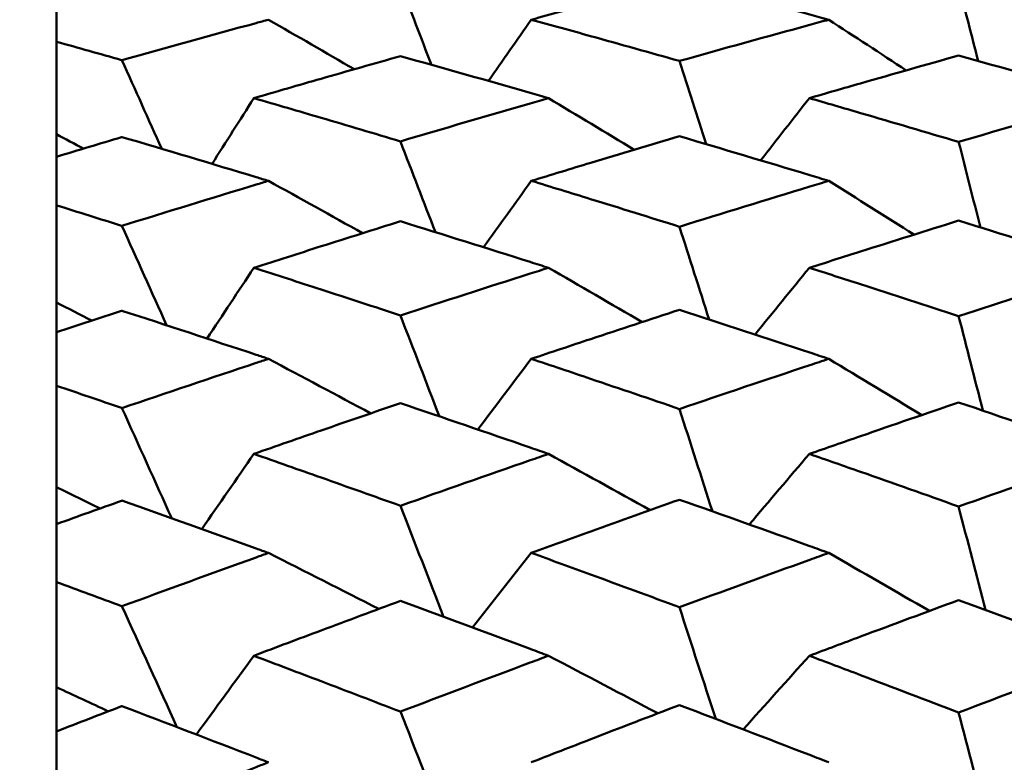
# Model space of a CAD drawing. Header units: millimetres. Extents: x 188 to 1913, y 148 to 2839.
# Tile 163 of 211: x 770 to 774, y 399 to 402. Entities that reach past the tile are written whole.
import ezdxf

# ---------------------------------------------------------------- set-up
doc = ezdxf.new("R2010")
doc.units = ezdxf.units.MM
doc.header["$LTSCALE"] = 10
doc.layers.add('Widoczne (ISO)', color=7, linetype='Continuous', lineweight=50)

msp = doc.modelspace()

# ---------------------------------------------------------------- linework, layer by layer
at = {"layer": 'Widoczne (ISO)'}
for p, q in [((770.3188, 401.9697), (770.3188, 401.796)), ((770.3188, 401.4289), (770.3188, 401.796)), ((770.3188, 401.3399), (770.3188, 401.4289)), ((770.3188, 401.3399), (770.3188, 401.1467)), ((770.3188, 400.7613), (770.3188, 401.1467)), ((770.3188, 400.6431), (770.3188, 400.7613)), ((770.3188, 400.6431), (770.3188, 400.4311)), ((770.3188, 400.0289), (770.3188, 400.4311)), ((770.3188, 399.882), (770.3188, 400.0289)), ((770.3188, 399.882), (770.3188, 399.6521)), ((770.3188, 399.2347), (770.3188, 399.6521)), ((770.3188, 399.0596), (770.3188, 399.2347)), ((770.3188, 399.0596), (770.3188, 398.8127))]:
    msp.add_line(p, q, dxfattribs=at)
msp.add_circle((807.3512, 384.3574), 50, dxfattribs=at)
for points in [[(771.8057, 401.7044), (771.7647, 401.8111), (771.7237, 401.9177), (771.6827, 402.0243)], [(773.9738, 401.7198), (773.9481, 401.8205), (773.9224, 401.9213), (773.8967, 402.022)], [(771.1591, 401.8835), (771.2728, 401.8182), (771.3864, 401.7527), (771.4999, 401.687)], [(772.2018, 401.8835), (772.1453, 401.8025), (772.0889, 401.7214), (772.0325, 401.6403)], [(773.3816, 401.8835), (773.484, 401.8167), (773.5863, 401.7496), (773.6886, 401.6825)], [(770.7359, 401.3711), (770.6833, 401.4883), (770.6307, 401.6055), (770.5781, 401.7228)], [(772.8946, 401.3899), (772.8595, 401.4998), (772.8244, 401.6098), (772.7893, 401.7198)], [(771.1014, 401.5723), (771.0461, 401.4853), (770.9908, 401.3984), (770.9355, 401.3114)], [(772.2701, 401.5723), (772.3835, 401.5041), (772.4966, 401.4359), (772.6097, 401.3674)], [(773.3046, 401.5723), (773.2401, 401.49), (773.1757, 401.4077), (773.1114, 401.3253)], [(770.3188, 401.4289), (770.3543, 401.4099), (770.3897, 401.391), (770.4252, 401.372)], [(771.8212, 401.0404), (771.7751, 401.1605), (771.7289, 401.2807), (771.6827, 401.4008)], [(773.9832, 401.0592), (773.9544, 401.1723), (773.9255, 401.2853), (773.8967, 401.3983)], [(771.1591, 401.244), (771.2838, 401.175), (771.4084, 401.1057), (771.5327, 401.0363)], [(772.2018, 401.244), (772.1384, 401.1562), (772.075, 401.0685), (772.0117, 400.9807)], [(773.3816, 401.244), (773.4944, 401.173), (773.607, 401.1019), (773.7195, 401.0306)], [(770.7553, 400.671), (770.6962, 400.8025), (770.6372, 400.934), (770.5781, 401.0655)], [(772.9071, 400.694), (772.8678, 400.8167), (772.8285, 400.9394), (772.7893, 401.0622)], [(771.1014, 400.899), (771.0395, 400.8055), (770.9775, 400.7119), (770.9156, 400.6184)], [(772.2701, 400.899), (772.394, 400.8275), (772.5178, 400.7557), (772.6414, 400.6838)], [(773.3046, 400.899), (773.2327, 400.8108), (773.1609, 400.7226), (773.0891, 400.6344)], [(770.3188, 400.7613), (770.3654, 400.7373), (770.412, 400.7134), (770.4586, 400.6894)], [(771.8372, 400.3094), (771.7857, 400.4429), (771.7342, 400.5765), (771.6827, 400.7101)], [(773.9928, 400.3322), (773.9608, 400.4572), (773.9287, 400.5822), (773.8967, 400.7072)], [(771.1591, 400.5377), (771.2946, 400.4659), (771.4299, 400.3938), (771.565, 400.3215)], [(772.2018, 400.5377), (772.1312, 400.4442), (772.0607, 400.3506), (771.9902, 400.257)], [(773.3816, 400.5377), (773.5046, 400.4636), (773.6275, 400.3892), (773.7502, 400.3147)], [(770.7754, 399.9052), (770.7096, 400.0509), (770.6439, 400.1966), (770.5781, 400.3423)], [(772.9199, 399.9327), (772.8763, 400.068), (772.8328, 400.2034), (772.7893, 400.3387)], [(771.1014, 400.1605), (771.0326, 400.0612), (770.9637, 399.9619), (770.895, 399.8625)], [(772.2701, 400.1605), (772.4045, 400.0864), (772.5387, 400.012), (772.6727, 399.9374)], [(773.3046, 400.1605), (773.225, 400.0673), (773.1455, 399.974), (773.0662, 399.8807)], [(770.3188, 400.0289), (770.3764, 400.0007), (770.4339, 399.9724), (770.4914, 399.9441)], [(771.8537, 399.5143), (771.7967, 399.6611), (771.7398, 399.8079), (771.6827, 399.9548)], [(774.0026, 399.5415), (773.9673, 399.6782), (773.932, 399.815), (773.8967, 399.9517)], [(771.1591, 399.7677), (771.3053, 399.6938), (771.4513, 399.6197), (771.597, 399.5454)], [(772.2018, 399.7677), (772.1238, 399.6692), (772.0458, 399.5707), (771.9679, 399.4721)], [(773.3816, 399.7677), (773.5149, 399.6912), (773.6479, 399.6145), (773.7808, 399.5375)], [(770.7964, 399.0765), (770.7237, 399.2363), (770.6509, 399.3962), (770.5781, 399.556)], [(772.9332, 399.1091), (772.8852, 399.2568), (772.8372, 399.4044), (772.7893, 399.5521)], [(771.1014, 399.3596), (771.0253, 399.2555), (770.9493, 399.1513), (770.8733, 399.047)], [(772.2701, 399.3596), (772.415, 399.2838), (772.5597, 399.2076), (772.7041, 399.1313)], [(773.3046, 399.3596), (773.217, 399.2623), (773.1296, 399.1649), (773.0423, 399.0674)], [(770.3188, 399.2347), (770.3872, 399.2029), (770.4556, 399.171), (770.5239, 399.139)], [(771.8711, 398.6582), (771.8083, 398.8181), (771.7455, 398.978), (771.6827, 399.1379)], [(774.0129, 398.6901), (773.9742, 398.8383), (773.9354, 398.9865), (773.8967, 399.1346)]]:
    msp.add_open_spline(points, degree=3, dxfattribs=at)
for points, knots in [([(772.7893, 402.0424), (772.6719, 402.0112), (772.5546, 401.9796), (772.3587, 401.9265), (772.2803, 401.9051), (772.2018, 401.8835)], [0.02104899, 0.02104899, 0.02104899, 0.02104899, 0.0615671, 0.0615671, 0.08866561, 0.08866561, 0.08866561, 0.08866561]), ([(773.3816, 401.8835), (773.3564, 401.8904), (773.3312, 401.8972), (773.1338, 401.9508), (772.9615, 401.9969), (772.7893, 402.0424)], [0.07597559, 0.07597559, 0.07597559, 0.07597559, 0.08464777, 0.08464777, 0.14401425, 0.14401425, 0.14401425, 0.14401425]), ([(770.5781, 401.7228), (770.7554, 401.7726), (770.9327, 401.8217), (771.1264, 401.8746), (771.1428, 401.8791), (771.1591, 401.8835)], [0.0297954, 0.0297954, 0.0297954, 0.0297954, 0.09092493, 0.09092493, 0.09655955, 0.09655955, 0.09655955, 0.09655955]), ([(772.2018, 401.8835), (772.2803, 401.862), (772.3587, 401.8403), (772.5545, 401.7859), (772.6719, 401.753), (772.7893, 401.7198)], [0.03448054, 0.03448054, 0.03448054, 0.03448054, 0.06157222, 0.06157222, 0.10209717, 0.10209717, 0.10209717, 0.10209717]), ([(772.7893, 401.7198), (772.9615, 401.7681), (773.1337, 401.8158), (773.3311, 401.8698), (773.3563, 401.8767), (773.3816, 401.8835)], [0.02530969, 0.02530969, 0.02530969, 0.02530969, 0.08465152, 0.08465152, 0.09334823, 0.09334823, 0.09334823, 0.09334823]), ([(770.3188, 401.796), (770.4047, 401.7719), (770.4906, 401.7476), (770.577, 401.7231), (770.5776, 401.7229), (770.5781, 401.7228)], [0, 0, 0, 0, 0.02969567, 0.02969567, 0.02988021, 0.02988021, 0.02988021, 0.02988021]), ([(771.6827, 401.7389), (771.5779, 401.7093), (771.473, 401.6795), (771.2793, 401.6238), (771.1903, 401.5981), (771.1014, 401.5723)], [0.02528165, 0.02528165, 0.02528165, 0.02528165, 0.06150593, 0.06150593, 0.09223152, 0.09223152, 0.09223152, 0.09223152]), ([(772.2701, 401.5723), (772.246, 401.5792), (772.2218, 401.5862), (772.026, 401.6423), (771.8544, 401.6909), (771.6827, 401.7389)], [0.0806421, 0.0806421, 0.0806421, 0.0806421, 0.08897282, 0.08897282, 0.14811965, 0.14811965, 0.14811965, 0.14811965]), ([(773.8967, 401.7414), (773.767, 401.7049), (773.6373, 401.668), (773.4399, 401.6114), (773.3722, 401.5919), (773.3046, 401.5723)], [0.01681985, 0.01681985, 0.01681985, 0.01681985, 0.06159108, 0.06159108, 0.08495433, 0.08495433, 0.08495433, 0.08495433]), ([(774.4925, 401.5723), (774.467, 401.5796), (774.4415, 401.5869), (774.2429, 401.6439), (774.0698, 401.693), (773.8967, 401.7414)], [0.07138254, 0.07138254, 0.07138254, 0.07138254, 0.08018544, 0.08018544, 0.13983561, 0.13983561, 0.13983561, 0.13983561]), ([(771.1014, 401.5723), (771.1903, 401.5464), (771.2792, 401.5203), (771.473, 401.4633), (771.5779, 401.4321), (771.6827, 401.4008)], [0.03078053, 0.03078053, 0.03078053, 0.03078053, 0.06149921, 0.06149921, 0.09773041, 0.09773041, 0.09773041, 0.09773041]), ([(771.6827, 401.4008), (771.8543, 401.4516), (772.0258, 401.5017), (772.2216, 401.5583), (772.2459, 401.5653), (772.2701, 401.5723)], [0.02983351, 0.02983351, 0.02983351, 0.02983351, 0.0889495, 0.0889495, 0.09731113, 0.09731113, 0.09731113, 0.09731113]), ([(773.3046, 401.5723), (773.3722, 401.5526), (773.4399, 401.5329), (773.6373, 401.4752), (773.767, 401.4369), (773.8967, 401.3983)], [0.03825175, 0.03825175, 0.03825175, 0.03825175, 0.06160817, 0.06160817, 0.10638617, 0.10638617, 0.10638617, 0.10638617]), ([(773.8967, 401.3983), (774.0697, 401.4495), (774.2427, 401.5001), (774.4413, 401.5575), (774.4669, 401.5649), (774.4925, 401.5723)], [0.02053386, 0.02053386, 0.02053386, 0.02053386, 0.08016461, 0.08016461, 0.08898694, 0.08898694, 0.08898694, 0.08898694]), ([(772.7893, 401.421), (772.6719, 401.3861), (772.5546, 401.351), (772.3587, 401.2918), (772.2803, 401.2679), (772.2018, 401.244)], [0.02104899, 0.02104899, 0.02104899, 0.02104899, 0.0615671, 0.0615671, 0.08866561, 0.08866561, 0.08866561, 0.08866561]), ([(773.3816, 401.244), (773.3564, 401.2516), (773.3312, 401.2592), (773.1338, 401.3188), (772.9615, 401.3702), (772.7893, 401.421)], [0.07597559, 0.07597559, 0.07597559, 0.07597559, 0.08464777, 0.08464777, 0.14401425, 0.14401425, 0.14401425, 0.14401425]), ([(770.5781, 401.4179), (770.5776, 401.4177), (770.577, 401.4176), (770.4906, 401.3917), (770.4047, 401.3659), (770.3188, 401.3399)], [0.02951568, 0.02951568, 0.02951568, 0.02951568, 0.02969929, 0.02969929, 0.05939589, 0.05939589, 0.05939589, 0.05939589]), ([(771.1591, 401.244), (771.1429, 401.2489), (771.1267, 401.2538), (770.933, 401.3124), (770.7555, 401.3655), (770.5781, 401.4179)], [0.0853813, 0.0853813, 0.0853813, 0.0853813, 0.09097809, 0.09097809, 0.15214536, 0.15214536, 0.15214536, 0.15214536]), ([(770.5781, 401.0655), (770.7554, 401.1207), (770.9327, 401.1752), (771.1264, 401.2341), (771.1428, 401.239), (771.1591, 401.244)], [0.0297954, 0.0297954, 0.0297954, 0.0297954, 0.09092493, 0.09092493, 0.09655955, 0.09655955, 0.09655955, 0.09655955]), ([(772.2018, 401.244), (772.2803, 401.22), (772.3587, 401.1959), (772.5545, 401.1355), (772.6719, 401.099), (772.7893, 401.0622)], [0.03448054, 0.03448054, 0.03448054, 0.03448054, 0.06157222, 0.06157222, 0.10209717, 0.10209717, 0.10209717, 0.10209717]), ([(772.7893, 401.0622), (772.9615, 401.1157), (773.1337, 401.1687), (773.3311, 401.2287), (773.3563, 401.2363), (773.3816, 401.244)], [0.02530969, 0.02530969, 0.02530969, 0.02530969, 0.08465152, 0.08465152, 0.09334823, 0.09334823, 0.09334823, 0.09334823]), ([(770.3188, 401.1467), (770.4047, 401.1199), (770.4906, 401.093), (770.577, 401.0658), (770.5776, 401.0657), (770.5781, 401.0655)], [0, 0, 0, 0, 0.02969567, 0.02969567, 0.02988021, 0.02988021, 0.02988021, 0.02988021]), ([(771.6827, 401.0834), (771.5779, 401.0506), (771.473, 401.0175), (771.2793, 400.956), (771.1903, 400.9276), (771.1014, 400.899)], [0.02528165, 0.02528165, 0.02528165, 0.02528165, 0.06150593, 0.06150593, 0.09223152, 0.09223152, 0.09223152, 0.09223152]), ([(772.2701, 400.899), (772.246, 400.9067), (772.2218, 400.9144), (772.026, 400.9764), (771.8544, 401.0302), (771.6827, 401.0834)], [0.0806421, 0.0806421, 0.0806421, 0.0806421, 0.08897282, 0.08897282, 0.14811965, 0.14811965, 0.14811965, 0.14811965]), ([(773.8967, 401.0861), (773.767, 401.0457), (773.6373, 401.0049), (773.4399, 400.9422), (773.3722, 400.9207), (773.3046, 400.899)], [0.01681985, 0.01681985, 0.01681985, 0.01681985, 0.06159108, 0.06159108, 0.08495433, 0.08495433, 0.08495433, 0.08495433]), ([(774.4925, 400.899), (774.467, 400.9071), (774.4415, 400.9153), (774.2429, 400.9782), (774.0698, 401.0325), (773.8967, 401.0861)], [0.07138254, 0.07138254, 0.07138254, 0.07138254, 0.08018544, 0.08018544, 0.13983561, 0.13983561, 0.13983561, 0.13983561]), ([(771.1014, 400.899), (771.1903, 400.8705), (771.2792, 400.8417), (771.473, 400.7788), (771.5779, 400.7445), (771.6827, 400.7101)], [0.03078053, 0.03078053, 0.03078053, 0.03078053, 0.06149921, 0.06149921, 0.09773041, 0.09773041, 0.09773041, 0.09773041]), ([(771.6827, 400.7101), (771.8543, 400.7659), (772.0258, 400.8212), (772.2216, 400.8836), (772.2459, 400.8913), (772.2701, 400.899)], [0.02983351, 0.02983351, 0.02983351, 0.02983351, 0.0889495, 0.0889495, 0.09731113, 0.09731113, 0.09731113, 0.09731113]), ([(773.3046, 400.899), (773.3722, 400.8774), (773.4399, 400.8556), (773.6373, 400.7919), (773.767, 400.7498), (773.8967, 400.7072)], [0.03825175, 0.03825175, 0.03825175, 0.03825175, 0.06160817, 0.06160817, 0.10638617, 0.10638617, 0.10638617, 0.10638617]), ([(773.8967, 400.7072), (774.0697, 400.7636), (774.2427, 400.8194), (774.4413, 400.8827), (774.4669, 400.8909), (774.4925, 400.899)], [0.02053386, 0.02053386, 0.02053386, 0.02053386, 0.08016461, 0.08016461, 0.08898694, 0.08898694, 0.08898694, 0.08898694]), ([(770.5781, 400.7289), (770.5776, 400.7287), (770.577, 400.7285), (770.4906, 400.7001), (770.4047, 400.6717), (770.3188, 400.6431)], [0.02951568, 0.02951568, 0.02951568, 0.02951568, 0.02969929, 0.02969929, 0.05939589, 0.05939589, 0.05939589, 0.05939589]), ([(771.1591, 400.5377), (771.1429, 400.5431), (771.1267, 400.5485), (770.933, 400.6128), (770.7555, 400.6711), (770.5781, 400.7289)], [0.0853813, 0.0853813, 0.0853813, 0.0853813, 0.09097809, 0.09097809, 0.15214536, 0.15214536, 0.15214536, 0.15214536]), ([(772.7893, 400.7323), (772.6719, 400.6939), (772.5546, 400.6552), (772.3587, 400.5902), (772.2803, 400.5641), (772.2018, 400.5377)], [0.02104899, 0.02104899, 0.02104899, 0.02104899, 0.0615671, 0.0615671, 0.08866561, 0.08866561, 0.08866561, 0.08866561]), ([(773.3816, 400.5377), (773.3564, 400.5461), (773.3312, 400.5545), (773.1338, 400.6199), (772.9615, 400.6764), (772.7893, 400.7323)], [0.07597559, 0.07597559, 0.07597559, 0.07597559, 0.08464777, 0.08464777, 0.14401425, 0.14401425, 0.14401425, 0.14401425]), ([(770.5781, 400.3423), (770.7554, 400.4026), (770.9327, 400.4623), (771.1264, 400.5269), (771.1428, 400.5323), (771.1591, 400.5377)], [0.0297954, 0.0297954, 0.0297954, 0.0297954, 0.09092493, 0.09092493, 0.09655955, 0.09655955, 0.09655955, 0.09655955]), ([(772.2018, 400.5377), (772.2803, 400.5115), (772.3587, 400.485), (772.5545, 400.4188), (772.6719, 400.3789), (772.7893, 400.3387)], [0.03448054, 0.03448054, 0.03448054, 0.03448054, 0.06157222, 0.06157222, 0.10209717, 0.10209717, 0.10209717, 0.10209717]), ([(772.7893, 400.3387), (772.9615, 400.3972), (773.1337, 400.4552), (773.3311, 400.521), (773.3563, 400.5294), (773.3816, 400.5377)], [0.02530969, 0.02530969, 0.02530969, 0.02530969, 0.08465152, 0.08465152, 0.09334823, 0.09334823, 0.09334823, 0.09334823]), ([(770.3188, 400.4311), (770.4047, 400.4018), (770.4906, 400.3724), (770.577, 400.3426), (770.5776, 400.3425), (770.5781, 400.3423)], [0, 0, 0, 0, 0.02969567, 0.02969567, 0.02988021, 0.02988021, 0.02988021, 0.02988021]), ([(773.8967, 400.3648), (773.767, 400.3206), (773.6373, 400.276), (773.4399, 400.2077), (773.3722, 400.1841), (773.3046, 400.1605)], [0.01681985, 0.01681985, 0.01681985, 0.01681985, 0.06159108, 0.06159108, 0.08495433, 0.08495433, 0.08495433, 0.08495433]), ([(774.4925, 400.1605), (774.467, 400.1694), (774.4415, 400.1782), (774.2429, 400.2469), (774.0698, 400.3061), (773.8967, 400.3648)], [0.07138254, 0.07138254, 0.07138254, 0.07138254, 0.08018544, 0.08018544, 0.13983561, 0.13983561, 0.13983561, 0.13983561]), ([(771.6827, 400.3619), (771.5779, 400.326), (771.473, 400.2899), (771.2793, 400.2227), (771.1903, 400.1917), (771.1014, 400.1605)], [0.02528165, 0.02528165, 0.02528165, 0.02528165, 0.06150593, 0.06150593, 0.09223152, 0.09223152, 0.09223152, 0.09223152]), ([(772.2701, 400.1605), (772.246, 400.1689), (772.2218, 400.1773), (772.026, 400.2449), (771.8544, 400.3037), (771.6827, 400.3619)], [0.0806421, 0.0806421, 0.0806421, 0.0806421, 0.08897282, 0.08897282, 0.14811965, 0.14811965, 0.14811965, 0.14811965]), ([(771.1014, 400.1605), (771.1903, 400.1294), (771.2792, 400.0981), (771.473, 400.0295), (771.5779, 399.9923), (771.6827, 399.9548)], [0.03078053, 0.03078053, 0.03078053, 0.03078053, 0.06149921, 0.06149921, 0.09773041, 0.09773041, 0.09773041, 0.09773041]), ([(771.6827, 399.9548), (771.8543, 400.0155), (772.0258, 400.0757), (772.2216, 400.1437), (772.2459, 400.1521), (772.2701, 400.1605)], [0.02983351, 0.02983351, 0.02983351, 0.02983351, 0.0889495, 0.0889495, 0.09731113, 0.09731113, 0.09731113, 0.09731113]), ([(773.3046, 400.1605), (773.3722, 400.1369), (773.4399, 400.1132), (773.6373, 400.0438), (773.767, 399.9979), (773.8967, 399.9517)], [0.03825175, 0.03825175, 0.03825175, 0.03825175, 0.06160817, 0.06160817, 0.10638617, 0.10638617, 0.10638617, 0.10638617]), ([(773.8967, 399.9517), (774.0697, 400.013), (774.2427, 400.0737), (774.4413, 400.1427), (774.4669, 400.1516), (774.4925, 400.1605)], [0.02053386, 0.02053386, 0.02053386, 0.02053386, 0.08016461, 0.08016461, 0.08898694, 0.08898694, 0.08898694, 0.08898694]), ([(770.5781, 399.9752), (770.5776, 399.975), (770.577, 399.9748), (770.4906, 399.9439), (770.4047, 399.913), (770.3188, 399.882)], [0.02951568, 0.02951568, 0.02951568, 0.02951568, 0.02969929, 0.02969929, 0.05939589, 0.05939589, 0.05939589, 0.05939589]), ([(771.1591, 399.7677), (771.1429, 399.7735), (771.1267, 399.7794), (770.933, 399.8491), (770.7555, 399.9125), (770.5781, 399.9752)], [0.0853813, 0.0853813, 0.0853813, 0.0853813, 0.09097809, 0.09097809, 0.15214536, 0.15214536, 0.15214536, 0.15214536]), ([(772.7893, 399.9789), (772.6719, 399.9372), (772.5546, 399.8952), (772.3587, 399.8246), (772.2803, 399.7962), (772.2018, 399.7677)], [0.02104899, 0.02104899, 0.02104899, 0.02104899, 0.0615671, 0.0615671, 0.08866561, 0.08866561, 0.08866561, 0.08866561]), ([(773.3816, 399.7677), (773.3564, 399.7767), (773.3312, 399.7858), (773.1338, 399.8568), (772.9615, 399.9181), (772.7893, 399.9789)], [0.07597559, 0.07597559, 0.07597559, 0.07597559, 0.08464777, 0.08464777, 0.14401425, 0.14401425, 0.14401425, 0.14401425]), ([(770.5781, 399.556), (770.7554, 399.6212), (770.9327, 399.6859), (771.1264, 399.7559), (771.1428, 399.7618), (771.1591, 399.7677)], [0.0297954, 0.0297954, 0.0297954, 0.0297954, 0.09092493, 0.09092493, 0.09655955, 0.09655955, 0.09655955, 0.09655955]), ([(772.2018, 399.7677), (772.2803, 399.7392), (772.3587, 399.7105), (772.5545, 399.6388), (772.6719, 399.5956), (772.7893, 399.5521)], [0.03448054, 0.03448054, 0.03448054, 0.03448054, 0.06157222, 0.06157222, 0.10209717, 0.10209717, 0.10209717, 0.10209717]), ([(772.7893, 399.5521), (772.9615, 399.6154), (773.1337, 399.6781), (773.3311, 399.7495), (773.3563, 399.7586), (773.3816, 399.7677)], [0.02530969, 0.02530969, 0.02530969, 0.02530969, 0.08465152, 0.08465152, 0.09334823, 0.09334823, 0.09334823, 0.09334823]), ([(770.3188, 399.6521), (770.4047, 399.6204), (770.4906, 399.5885), (770.577, 399.5564), (770.5776, 399.5562), (770.5781, 399.556)], [0, 0, 0, 0, 0.02969567, 0.02969567, 0.02988021, 0.02988021, 0.02988021, 0.02988021]), ([(771.6827, 399.5772), (771.5779, 399.5384), (771.473, 399.4993), (771.2793, 399.4267), (771.1903, 399.3933), (771.1014, 399.3596)], [0.02528165, 0.02528165, 0.02528165, 0.02528165, 0.06150593, 0.06150593, 0.09223152, 0.09223152, 0.09223152, 0.09223152]), ([(772.2701, 399.3596), (772.246, 399.3687), (772.2218, 399.3777), (772.026, 399.4507), (771.8544, 399.5142), (771.6827, 399.5772)], [0.0806421, 0.0806421, 0.0806421, 0.0806421, 0.08897282, 0.08897282, 0.14811965, 0.14811965, 0.14811965, 0.14811965]), ([(773.8967, 399.5804), (773.767, 399.5325), (773.6373, 399.4843), (773.4399, 399.4105), (773.3722, 399.3851), (773.3046, 399.3596)], [0.01681985, 0.01681985, 0.01681985, 0.01681985, 0.06159108, 0.06159108, 0.08495433, 0.08495433, 0.08495433, 0.08495433]), ([(774.4925, 399.3596), (774.467, 399.3692), (774.4415, 399.3787), (774.2429, 399.4529), (774.0698, 399.5169), (773.8967, 399.5804)], [0.07138254, 0.07138254, 0.07138254, 0.07138254, 0.08018544, 0.08018544, 0.13983561, 0.13983561, 0.13983561, 0.13983561]), ([(771.1014, 399.3596), (771.1903, 399.326), (771.2792, 399.2923), (771.473, 399.2184), (771.5779, 399.1783), (771.6827, 399.1379)], [0.03078053, 0.03078053, 0.03078053, 0.03078053, 0.06149921, 0.06149921, 0.09773041, 0.09773041, 0.09773041, 0.09773041]), ([(771.6827, 399.1379), (771.8543, 399.2033), (772.0258, 399.2681), (772.2216, 399.3415), (772.2459, 399.3506), (772.2701, 399.3596)], [0.02983351, 0.02983351, 0.02983351, 0.02983351, 0.0889495, 0.0889495, 0.09731113, 0.09731113, 0.09731113, 0.09731113]), ([(773.3046, 399.3596), (773.3722, 399.3342), (773.4399, 399.3086), (773.6373, 399.2338), (773.767, 399.1844), (773.8967, 399.1346)], [0.03825175, 0.03825175, 0.03825175, 0.03825175, 0.06160817, 0.06160817, 0.10638617, 0.10638617, 0.10638617, 0.10638617]), ([(773.8967, 399.1346), (774.0697, 399.2006), (774.2427, 399.266), (774.4413, 399.3405), (774.4669, 399.3501), (774.4925, 399.3596)], [0.02053386, 0.02053386, 0.02053386, 0.02053386, 0.08016461, 0.08016461, 0.08898694, 0.08898694, 0.08898694, 0.08898694]), ([(770.5781, 399.1599), (770.5776, 399.1597), (770.577, 399.1595), (770.4906, 399.1262), (770.4047, 399.093), (770.3188, 399.0596)], [0.02951568, 0.02951568, 0.02951568, 0.02951568, 0.02969929, 0.02969929, 0.05939589, 0.05939589, 0.05939589, 0.05939589]), ([(771.1591, 398.9368), (771.1429, 398.9431), (771.1267, 398.9494), (770.933, 399.0243), (770.7555, 399.0924), (770.5781, 399.1599)], [0.0853813, 0.0853813, 0.0853813, 0.0853813, 0.09097809, 0.09097809, 0.15214536, 0.15214536, 0.15214536, 0.15214536]), ([(772.7893, 399.1639), (772.6719, 399.119), (772.5546, 399.0738), (772.3587, 398.9979), (772.2803, 398.9674), (772.2018, 398.9368)], [0.02104899, 0.02104899, 0.02104899, 0.02104899, 0.0615671, 0.0615671, 0.08866561, 0.08866561, 0.08866561, 0.08866561]), ([(773.3816, 398.9368), (773.3564, 398.9465), (773.3312, 398.9562), (773.1338, 399.0325), (772.9615, 399.0985), (772.7893, 399.1639)], [0.07597559, 0.07597559, 0.07597559, 0.07597559, 0.08464777, 0.08464777, 0.14401425, 0.14401425, 0.14401425, 0.14401425]), ([(770.5781, 398.7097), (770.7554, 398.7796), (770.9327, 398.849), (771.1264, 398.9241), (771.1428, 398.9305), (771.1591, 398.9368)], [0.0297954, 0.0297954, 0.0297954, 0.0297954, 0.09092493, 0.09092493, 0.09655955, 0.09655955, 0.09655955, 0.09655955])]:
    msp.add_open_spline(points, degree=3, knots=knots, dxfattribs=at)

doc.saveas('drawing.dxf')
